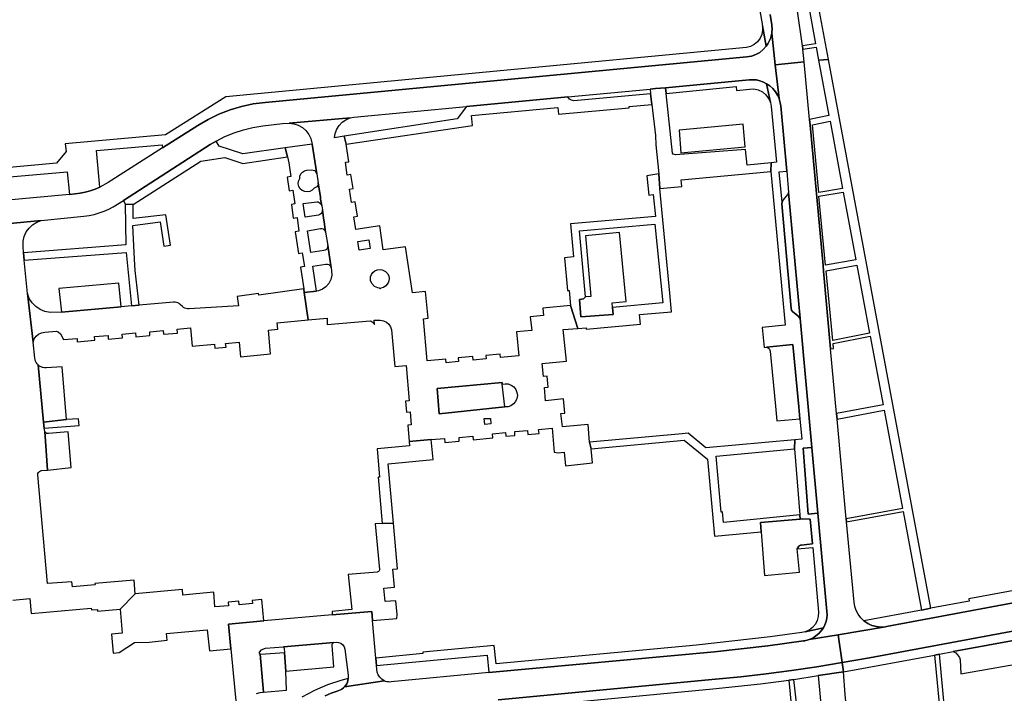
# Model space of a CAD drawing. Header units: metres. Extents: x 127325 to 135234, y 401140 to 409815.
# Tile 31 of 125: x 133612 to 133826, y 404145 to 404291. Entities that reach past the tile are written whole.
import ezdxf

# ---------------------------------------------------------------- set-up
doc = ezdxf.new("R2010")
doc.units = ezdxf.units.M
doc.layers.add('wegvakonderdelen', color=7, linetype='Continuous')

msp = doc.modelspace()

# ---------------------------------------------------------------- linework, layer by layer
at = {"layer": 'wegvakonderdelen'}
for points in [[(133783.69, 404293.53), (133785.1, 404285.93), (133782.26, 404285.55), (133782.35, 404284.78), (133785.23, 404285.22), (133785.76, 404282.37), (133787.88, 404282.58), (133781.6, 404316.25)], [(133772.4, 404296.55), (133773.54, 404289.84), (133774.37, 404285.45), (133774.73, 404285.96), (133775.03, 404286.51), (133775.28, 404287.08), (133775.46, 404287.68), (133775.58, 404288.29), (133775.62, 404288.65), (133775.63, 404289), (133775.63, 404289.35), (133775.61, 404289.7), (133775.57, 404290.05), (133775.21, 404292.35)], [(133775.21, 404292.35), (133775.57, 404290.05), (133775.61, 404289.7), (133775.63, 404289.35), (133775.63, 404289), (133775.62, 404288.65), (133775.58, 404288.29), (133776.35, 404281.4), (133782.64, 404282.05), (133782.35, 404284.78), (133782.26, 404285.55), (133781.19, 404293.04)], [(133608.28, 404256.92), (133622.39, 404258.14), (133622.91, 404253.19), (133624.13, 404253.31), (133625.25, 404253.45), (133626.35, 404253.67), (133627.43, 404253.96), (133628.49, 404254.33), (133629.52, 404254.78), (133628.81, 404262.75), (133643.05, 404263.98), (133643.14, 404263.31), (133650.8, 404268.2), (133653.04, 404269.51), (133655.39, 404270.64), (133657.81, 404271.59), (133660.3, 404272.34), (133662.84, 404272.88), (133665.42, 404273.23), (133770.17, 404283.13), (133771.15, 404283.29), (133772.08, 404283.62), (133772.95, 404284.09), (133773.72, 404284.71), (133774.37, 404285.45), (133774.37, 404285.45), (133773.54, 404289.84), (133773.57, 404288.91), (133773.39, 404288.01), (133773.02, 404287.16), (133772.47, 404286.42), (133771.77, 404285.82), (133770.96, 404285.39), (133770.07, 404285.15), (133656.88, 404274.44), (133643.81, 404266.13), (133622, 404264.2), (133622.19, 404262.51), (133620.1, 404259.97), (133608.31, 404258.94)], [(133609.2, 404246.84), (133616.78, 404247.52), (133626.04, 404248.48), (133627.16, 404248.63), (133628.27, 404248.86), (133629.36, 404249.17), (133630.43, 404249.55), (133631.47, 404250), (133632.39, 404250.48), (133634.67, 404251.91), (133653.49, 404264.03), (133654.8, 404264.82), (133656.7, 404265.8), (133658.68, 404266.62), (133660.72, 404267.28), (133662.8, 404267.77), (133664.92, 404268.09), (133669.22, 404268.6), (133670.69, 404268.68), (133683.91, 404269.83), (133684.75, 404270.01), (133709.19, 404272.33), (133731.21, 404274.41), (133731.21, 404274.41), (133749.14, 404276.1), (133750.32, 404276.21), (133752.49, 404276.42), (133754.71, 404276.63), (133770.67, 404278.14), (133771.46, 404278.16), (133772.25, 404278.09), (133773.01, 404277.91), (133773.76, 404277.65), (133774.46, 404277.29), (133775.17, 404276.8), (133775.81, 404276.22), (133776.36, 404275.55), (133776.82, 404274.82), (133777.17, 404274.03), (133776.35, 404281.4), (133775.58, 404288.29), (133775.46, 404287.68), (133775.28, 404287.08), (133775.03, 404286.51), (133774.73, 404285.96), (133774.37, 404285.45), (133773.72, 404284.71), (133772.95, 404284.09), (133772.08, 404283.62), (133771.15, 404283.29), (133770.17, 404283.13), (133665.42, 404273.23), (133662.84, 404272.88), (133660.3, 404272.34), (133657.81, 404271.59), (133655.39, 404270.64), (133653.04, 404269.51), (133650.8, 404268.2), (133643.14, 404263.31), (133631.32, 404255.77), (133629.52, 404254.78), (133628.49, 404254.33), (133627.43, 404253.96), (133626.35, 404253.67), (133625.25, 404253.45), (133624.13, 404253.31), (133622.91, 404253.19), (133608.71, 404251.87)], [(133610.59, 404164.94), (133614.3, 404165.34), (133614.61, 404162.06), (133627.63, 404163.25), (133627.67, 404162.86), (133628.99, 404162.93), (133629.02, 404162.57), (133633.95, 404163.01), (133637.21, 404166.36), (133636.95, 404169.34), (133628.43, 404168.6), (133628.46, 404168.29), (133623.55, 404167.85), (133623.45, 404168.98), (133618.15, 404168.61), (133616.03, 404192.25), (133616.06, 404192.52), (133616.18, 404192.76), (133616.36, 404192.96), (133616.59, 404193.1), (133616.86, 404193.16), (133618.15, 404193.27), (133618.15, 404193.27), (133617.54, 404201.67), (133617.43, 404202.38), (133617.27, 404203.71), (133616.11, 404216.15), (133615.89, 404216.4), (133615.7, 404216.68), (133615.55, 404216.97), (133615.44, 404217.28), (133615.36, 404217.61), (133615.04, 404221.09), (133613.79, 404231.67), (133613.09, 404238.91), (133612.93, 404240.53), (133612.85, 404241.98), (133612.85, 404243.04), (133613.07, 404244.07), (133613.5, 404245.04), (133614.11, 404245.9), (133614.88, 404246.62), (133615.79, 404247.16), (133616.78, 404247.52), (133609.2, 404246.84)], [(133663.59, 404144.71), (133664.34, 404144.9), (133665.12, 404144.95), (133664.34, 404153.25), (133664.25, 404153.43), (133664.25, 404153.64), (133664.63, 404154.14), (133664.95, 404154.34), (133665.53, 404154.51), (133669.41, 404154.81), (133680.41, 404155.77), (133680.88, 404155.81), (133681.42, 404155.79), (133681.93, 404155.61), (133682.35, 404155.27), (133682.65, 404154.82), (133682.79, 404154.3), (133683.5, 404148.65), (133683.51, 404147.92), (133683.44, 404147.53), (133683.33, 404147.16), (133683.17, 404146.81), (133682.97, 404146.47), (133682.73, 404146.16), (133691.32, 404147.44), (133690.79, 404147.77), (133690.35, 404148.21), (133690.02, 404148.74), (133689.82, 404149.32), (133689.75, 404149.94), (133689.67, 404150.78), (133689.53, 404152.38), (133688.8, 404160.52), (133688.8, 404160.52), (133688.62, 404162.54), (133680.03, 404161.78), (133665.14, 404160.46), (133657.45, 404159.75), (133657.99, 404154.41), (133659.24, 404141.57)], [(133716.08, 404143.31), (133763.34, 404147.77), (133768.87, 404148.33), (133774.39, 404148.98), (133779.9, 404149.7), (133785.4, 404150.51), (133790.89, 404151.4), (133790.89, 404151.4), (133790.03, 404157.46), (133783.74, 404156.41), (133783.49, 404156.33), (133783.24, 404156.25), (133782.99, 404156.19), (133782.73, 404156.14), (133782.47, 404156.1), (133774.73, 404155.04), (133763.1, 404153.77), (133714.08, 404149.27), (133692.87, 404147.19), (133692.56, 404147.16), (133692.24, 404147.18), (133691.92, 404147.23), (133691.62, 404147.31), (133691.32, 404147.44), (133682.73, 404146.16), (133682.45, 404145.89), (133682.14, 404145.65), (133681.81, 404145.45), (133681.45, 404145.3), (133681.08, 404145.19), (133679.78, 404144.72), (133678.51, 404144.2)], [(133816.51, 404104.64), (133812.06, 404153.24), (133810.99, 404153.01), (133813.32, 404128.15)], [(133716.41, 404141.27), (133762.77, 404145.66), (133773.16, 404146.79), (133779.32, 404147.6), (133779.32, 404147.6), (133780.35, 404147.74), (133785.7, 404148.59), (133791.17, 404149.41), (133790.89, 404151.4), (133785.4, 404150.51), (133779.9, 404149.7), (133774.39, 404148.98), (133768.87, 404148.33), (133763.34, 404147.77), (133716.08, 404143.31)], [(133678.51, 404144.2), (133679.78, 404144.72), (133681.08, 404145.19), (133681.45, 404145.3), (133681.81, 404145.45), (133682.14, 404145.65), (133682.45, 404145.89), (133682.73, 404146.16), (133682.73, 404146.16), (133682.97, 404146.47), (133683.17, 404146.81), (133683.33, 404147.16), (133683.44, 404147.53), (133683.51, 404147.92), (133681.89, 404147.51), (133678.97, 404146.56), (133676.15, 404145.36), (133673.43, 404143.91)], [(133781.06, 404141.99), (133780.35, 404147.74), (133779.32, 404147.6), (133781.64, 404123.21)]]:
    msp.add_lwpolyline(points, dxfattribs=at)
for points in [[(133789.77, 404204.32), (133789.66, 404205.53), (133788.37, 404219.63), (133786.83, 404236.5), (133786.72, 404237.74), (133783.93, 404268.26), (133783.81, 404269.53), (133782.64, 404282.05), (133776.35, 404281.4), (133777.17, 404274.03), (133777.27, 404273.72), (133777.36, 404273.41), (133777.43, 404273.09), (133777.48, 404272.77), (133777.52, 404272.45), (133778.82, 404258.23), (133779.24, 404253.65), (133781.75, 404226.25), (133784.32, 404198.19), (133785.62, 404183.87), (133787.58, 404162.5), (133787.6, 404161.77), (133787.53, 404161.04), (133787.38, 404160.32), (133787.13, 404159.63), (133786.8, 404158.98), (133786.34, 404158.3), (133785.8, 404157.7), (133785.17, 404157.18), (133784.48, 404156.74), (133783.74, 404156.41), (133790.03, 404157.46), (133800.32, 404159.17), (133799.31, 404159.11), (133798.31, 404159.21), (133797.35, 404159.48), (133796.44, 404159.91), (133795.61, 404160.48), (133794.93, 404161.14), (133794.36, 404161.9), (133793.92, 404162.73), (133793.62, 404163.63), (133793.46, 404164.56), (133791.84, 404182.01), (133791.78, 404182.67), (133789.77, 404204.32)], [(133802.06, 404206.69), (133787.88, 404282.58), (133785.76, 404282.37), (133787.99, 404270.37), (133783.81, 404269.53), (133783.93, 404268.26), (133786.72, 404237.74), (133786.83, 404236.5), (133788.37, 404219.63), (133789.02, 404219.72), (133788.94, 404220.8), (133796.99, 404222.38), (133799.79, 404207.47), (133789.66, 404205.53), (133789.77, 404204.32), (133800.01, 404206.27), (133804, 404184.9), (133791.78, 404182.67), (133791.84, 404182.01), (133804.13, 404184.22), (133808.12, 404162.82), (133810.18, 404163.2), (133802.06, 404206.69)], [(133774.46, 404277.29), (133773.76, 404277.65), (133773.01, 404277.91), (133772.25, 404278.09), (133771.46, 404278.16), (133770.67, 404278.14), (133754.71, 404276.63), (133752.49, 404276.42), (133752.63, 404275.16), (133767.83, 404276.64), (133767.9, 404275.78), (133770.71, 404276.13), (133771.69, 404276.14), (133772.65, 404275.93), (133773.53, 404275.49), (133774.29, 404274.87), (133774.88, 404274.09), (133775.28, 404273.2), (133774.46, 404277.29)], [(133781.75, 404226.25), (133781.21, 404226.82), (133780.12, 404227.72), (133779.89, 404228.05), (133779.83, 404228.39), (133777.8, 404251.13), (133777.81, 404251.49), (133777.2, 404258.09), (133778.82, 404258.23), (133777.52, 404272.45), (133777.48, 404272.77), (133777.43, 404273.09), (133777.36, 404273.41), (133777.27, 404273.72), (133777.17, 404274.03), (133776.82, 404274.82), (133776.36, 404275.55), (133775.81, 404276.22), (133775.17, 404276.8), (133774.46, 404277.29), (133775.28, 404273.2), (133775.46, 404272.32), (133776.58, 404260.19), (133775.42, 404260.08), (133775.41, 404258.22), (133778.51, 404224.75), (133773.5, 404224.3), (133773.91, 404219.92), (133774.4, 404219.97), (133780.16, 404220.54), (133781.45, 404207.05), (133781.7, 404204.37), (133782.1, 404200), (133780.58, 404199.86), (133780.53, 404197.86), (133781.67, 404183.52), (133781.76, 404182.6), (133782.26, 404182.65), (133783.92, 404182.6), (133784.42, 404177.2), (133781.98, 404176.95), (133781.84, 404176.93), (133781.7, 404176.88), (133781.57, 404176.81), (133781.45, 404176.72), (133781.09, 404176.15), (133781.11, 404176.15), (133784.49, 404176.45), (133785.73, 404162.35), (133785.7, 404161.43), (133785.47, 404160.54), (133785.05, 404159.72), (133784.45, 404159.02), (133783.72, 404158.47), (133782.87, 404158.1), (133786.8, 404158.98), (133787.13, 404159.63), (133787.38, 404160.32), (133787.53, 404161.04), (133787.6, 404161.77), (133787.58, 404162.5), (133785.62, 404183.87), (133783.52, 404183.7), (133782.37, 404198.03), (133784.32, 404198.19), (133781.75, 404226.25)], [(133729.21, 404270.65), (133744.59, 404272.03), (133744.56, 404272.31), (133749.52, 404272.73), (133749.25, 404275.09), (133732.52, 404273.54), (133732.04, 404273.68), (133731.64, 404273.93), (133731.21, 404274.41), (133709.19, 404272.33), (133707.18, 404269.63), (133682.61, 404265.84), (133683.06, 404264.12), (133710.52, 404268.2), (133710.29, 404270.38), (133729.08, 404272.11), (133729.21, 404270.65)], [(133769.88, 404262.97), (133754.67, 404261.82), (133754.17, 404261.96), (133754.03, 404262.15), (133752.63, 404275.16), (133752.49, 404276.42), (133750.32, 404276.21), (133749.14, 404276.1), (133749.25, 404275.09), (133749.52, 404272.73), (133750.29, 404266.01), (133750.39, 404264), (133751.02, 404257.66), (133751.21, 404254.49), (133756.03, 404254.95), (133755.89, 404256.41), (133775.41, 404258.22), (133775.42, 404260.08), (133770.2, 404259.56), (133769.88, 404262.97)], [(133683.06, 404264.12), (133682.61, 404265.84), (133680.54, 404265.52), (133680.69, 404266.47), (133681.03, 404267.38), (133681.55, 404268.2), (133682.22, 404268.9), (133683.02, 404269.45), (133683.91, 404269.83), (133670.69, 404268.68), (133671.69, 404268.55), (133672.65, 404268.23), (133673.53, 404267.73), (133674.29, 404267.07), (133674.91, 404266.27), (133675.36, 404265.37), (133675.63, 404264.4), (133675.67, 404264.14), (133676.68, 404257.68), (133676.95, 404255.7), (133677.45, 404252.58), (133677.51, 404252.18), (133677.74, 404250.73), (133677.89, 404249.86), (133678.16, 404248.01), (133678.27, 404247.21), (133678.59, 404244.97), (133679.07, 404242.08), (133679.83, 404237.22), (133679.9, 404236.58), (133679.92, 404235.63), (133679.71, 404234.7), (133679.29, 404233.85), (133678.67, 404233.13), (133677.9, 404232.58), (133677.02, 404232.23), (133676.61, 404232.19), (133673.96, 404231.88), (133674.79, 404225.9), (133678.93, 404226.29), (133678.92, 404224.92), (133688.25, 404225.73), (133688.5, 404225.65), (133688.73, 404225.51), (133688.93, 404225.34), (133689.09, 404225.13), (133689.21, 404224.89), (133689.15, 404225.84), (133690.48, 404225.86), (133691.16, 404225.75), (133691.79, 404225.46), (133692.32, 404225.01), (133692.71, 404224.44), (133692.93, 404223.78), (133693.67, 404215.81), (133696.13, 404215.99), (133696.77, 404208.35), (133695.99, 404208.28), (133696.18, 404205.86), (133696.99, 404205.92), (133697.22, 404203.12), (133696.43, 404203.04), (133696.75, 404199.47), (133701.55, 404199.88), (133704.43, 404200.1), (133704.51, 404199.28), (133707.65, 404199.58), (133707.61, 404200.36), (133710.58, 404200.63), (133710.66, 404199.83), (133714.96, 404200.25), (133714.88, 404201.17), (133717.68, 404201.42), (133717.77, 404200.61), (133719.75, 404200.81), (133719.7, 404201.62), (133722.48, 404201.89), (133722.57, 404201.03), (133724.99, 404201.19), (133724.9, 404202.12), (133727.81, 404202.41), (133728.27, 404197.12), (133729.12, 404197.03), (133730.44, 404197.13), (133730.74, 404194.21), (133736.58, 404194.86), (133736.31, 404197.86), (133735.97, 404199.36), (133735.64, 404203.2), (133730.05, 404202.64), (133729.74, 404205.53), (133730.59, 404205.61), (133730.33, 404208.72), (133726.41, 404208.34), (133726.15, 404211.2), (133726.95, 404211.27), (133726.75, 404213.67), (133725.93, 404213.59), (133725.69, 404216.46), (133730.93, 404216.97), (133730.25, 404223.85), (133733.4, 404224.04), (133731.84, 404229.05), (133725.83, 404228.49), (133725.98, 404226.9), (133723.03, 404226.62), (133723.4, 404223.61), (133720.06, 404223.31), (133720.58, 404218.08), (133716.58, 404217.72), (133716.51, 404218.49), (133713.41, 404218.2), (133713.48, 404217.42), (133710.68, 404217.16), (133710.58, 404217.97), (133707.42, 404217.64), (133707.49, 404216.85), (133704.78, 404216.6), (133704.69, 404217.39), (133700.69, 404217), (133699.84, 404226.18), (133700.85, 404226.29), (133700.32, 404232.07), (133697.49, 404231.79), (133695.93, 404241.83), (133691.12, 404241.15), (133690.37, 404246.35), (133685.13, 404245.57), (133684.69, 404248.34), (133685.5, 404248.47), (133685.02, 404251.58), (133684.21, 404251.46), (133683.77, 404254.37), (133684.57, 404254.48), (133684.1, 404257.53), (133683.3, 404257.4), (133682.88, 404260.2), (133683.63, 404260.32), (133683.06, 404264.12)], [(133755.79, 404262.22), (133769.82, 404263.58), (133769.36, 404268.5), (133755.46, 404267.2), (133755.79, 404262.22)], [(133784.41, 404268.36), (133788.24, 404269.15), (133790.98, 404254.48), (133785.79, 404253.59), (133784.41, 404268.36)], [(133669.8, 404263.33), (133660.59, 404262.05), (133655.43, 404263.7), (133654.8, 404264.82), (133653.49, 404264.03), (133634.67, 404251.91), (133635.02, 404251.12), (133636.73, 404251), (133651.44, 404260.45), (133656.68, 404261.23), (133660.61, 404259.96), (133670.31, 404261.38), (133669.8, 404263.33)], [(133679.83, 404237.22), (133679.07, 404242.08), (133679.06, 404241.78), (133678.95, 404241.49), (133678.76, 404241.26), (133678.5, 404241.1), (133678.2, 404241.03), (133675.35, 404240.6), (133674.63, 404245.27), (133677.45, 404245.76), (133677.76, 404245.78), (133678.06, 404245.69), (133678.31, 404245.51), (133678.49, 404245.27), (133678.59, 404244.97), (133678.27, 404247.21), (133678.16, 404248.01), (133677.89, 404249.86), (133677.87, 404249.55), (133677.75, 404249.26), (133677.56, 404249.01), (133677.31, 404248.83), (133677.02, 404248.72), (133674.16, 404248.29), (133673.73, 404251.21), (133676.66, 404251.63), (133676.96, 404251.57), (133677.22, 404251.44), (133677.45, 404251.25), (133677.63, 404251.01), (133677.74, 404250.73), (133677.51, 404252.18), (133677.45, 404252.58), (133676.95, 404255.7), (133676.94, 404255.39), (133676.84, 404255.1), (133676.65, 404254.86), (133676.39, 404254.68), (133676.1, 404254.59), (133675.7, 404254.16), (133675.19, 404253.87), (133674.62, 404253.76), (133674.04, 404253.82), (133673.5, 404254.06), (133673.07, 404254.45), (133672.78, 404254.96), (133672.65, 404255.53), (133672.71, 404256.11), (133672.95, 404256.65), (133673.01, 404257.17), (133673.22, 404257.66), (133673.57, 404258.05), (133674.02, 404258.33), (133674.53, 404258.46), (133675.5, 404258.57), (133676.26, 404258.38), (133676.68, 404257.68), (133675.67, 404264.14), (133669.8, 404263.33), (133670.31, 404261.38), (133670.61, 404260.08), (133671.04, 404257.1), (133670.26, 404256.95), (133670.67, 404254.01), (133671.47, 404254.14), (133671.92, 404251.13), (133671.14, 404251), (133671.56, 404248.07), (133672.37, 404248.2), (133672.78, 404245.21), (133671.95, 404245.04), (133672.68, 404240.37), (133673.52, 404240.5), (133673.97, 404237.52), (133673.16, 404237.38), (133673.85, 404232.67), (133673.96, 404231.88), (133676.61, 404232.19), (133675.82, 404237.59), (133678.67, 404238.06), (133678.98, 404238.06), (133679.28, 404237.96), (133679.54, 404237.77), (133679.73, 404237.52), (133679.83, 404237.22)], [(133753.39, 404231.73), (133751.21, 404254.49), (133751.02, 404257.66), (133748.44, 404257.26), (133748.82, 404253.05), (133749.81, 404253.16), (133750.29, 404248.44), (133731.82, 404246.8), (133732.5, 404239.6), (133730.53, 404239.38), (133731.18, 404232.31), (133731.5, 404232.34), (133731.84, 404229.05), (133733.4, 404224.04), (133735.2, 404224.21), (133735.23, 404223.88), (133747.01, 404224.98), (133746.8, 404227.12), (133753.75, 404227.69), (133753.39, 404231.73)], [(133779.24, 404253.65), (133778.99, 404253.18), (133778.08, 404252.02), (133777.81, 404251.49), (133777.8, 404251.13), (133779.83, 404228.39), (133779.89, 404228.05), (133780.12, 404227.72), (133781.21, 404226.82), (133781.75, 404226.25), (133779.24, 404253.65)], [(133787.27, 404237.84), (133785.84, 404252.86), (133791.13, 404253.66), (133793.87, 404238.96), (133787.27, 404237.84)], [(133644.85, 404242.15), (133643.85, 404248.77), (133636.76, 404248), (133636.73, 404251), (133635.02, 404251.12), (133635.16, 404242.26), (133612.93, 404240.53), (133613.09, 404238.91), (133635.21, 404240.55), (133636.39, 404228.97), (133638.04, 404229.11), (133637.22, 404236.65), (133637.03, 404239.13), (133636.71, 404246.45), (133642.64, 404247.23), (133643.43, 404241.98), (133644.85, 404242.15)], [(133735.1, 404230.92), (133733.75, 404245.29), (133750.19, 404246.75), (133751.91, 404229.65), (133740.97, 404228.58), (133741.11, 404227.09), (133734.04, 404226.55), (133733.77, 404230.36), (133734.68, 404230.48), (133735.1, 404230.92)], [(133735.1, 404230.92), (133734.68, 404230.48), (133733.77, 404230.36), (133734.04, 404226.55), (133741.11, 404227.09), (133740.97, 404228.58), (133740.89, 404229.62), (133743.92, 404229.92), (133742.46, 404244.89), (133735.07, 404244.18), (133736.28, 404231.03), (133735.1, 404230.92)], [(133685.57, 404242.94), (133688, 404243.32), (133688.28, 404241.45), (133685.86, 404241.06), (133685.57, 404242.94)], [(133692.35, 404234.38), (133692.19, 404233.96), (133691.67, 404233.3), (133691.2, 404233), (133690.57, 404232.84), (133690.48, 404232.65), (133690.34, 404232.83), (133689.95, 404232.86), (133689.22, 404233.17), (133688.61, 404233.82), (133688.36, 404234.49), (133688.37, 404235.28), (133688.55, 404235.8), (133688.88, 404236.26), (133689.29, 404236.59), (133689.83, 404236.83), (133690.48, 404236.9), (133690.9, 404236.83), (133691.64, 404236.45), (133692.1, 404235.93), (133692.32, 404235.42), (133692.4, 404234.93), (133692.35, 404234.38)], [(133787.4, 404236.6), (133794.09, 404237.79), (133796.86, 404223.05), (133788.88, 404221.42), (133787.4, 404236.6)], [(133673.96, 404231.88), (133673.85, 404232.67), (133664.06, 404231.28), (133663.98, 404231.67), (133659.39, 404230.99), (133659.67, 404228.98), (133648.92, 404228.36), (133648.6, 404228.36), (133648.28, 404228.4), (133647.98, 404228.5), (133647.7, 404228.65), (133647.45, 404228.84), (133646.99, 404229.29), (133646.74, 404229.48), (133646.47, 404229.63), (133646.17, 404229.73), (133645.86, 404229.78), (133645.54, 404229.79), (133638.04, 404229.11), (133636.39, 404228.97), (133634.15, 404228.79), (133621.15, 404227.61), (133618.7, 404227.52), (133617.58, 404227.73), (133616.52, 404228.16), (133615.58, 404228.81), (133614.79, 404229.63), (133614.18, 404230.6), (133613.79, 404231.67), (133615.04, 404221.09), (133615.26, 404221.77), (133615.66, 404222.35), (133616.2, 404222.82), (133616.84, 404223.12), (133617.54, 404223.24), (133620.01, 404223.48), (133620.46, 404223.33), (133620.93, 404222.91), (133621.64, 404221.66), (133624.57, 404221.91), (133624.61, 404221.17), (133628.43, 404221.52), (133628.37, 404222.29), (133631.29, 404222.55), (133631.35, 404221.76), (133634.4, 404222.05), (133634.35, 404222.81), (133637.26, 404223.08), (133637.34, 404222.27), (133640.4, 404222.54), (133640.35, 404223.35), (133643.24, 404223.61), (133643.32, 404222.8), (133646.38, 404223.07), (133646.33, 404223.89), (133649.23, 404224.16), (133649.55, 404220.2), (133654.47, 404220.62), (133654.53, 404219.76), (133656.94, 404220.02), (133656.8, 404220.81), (133659.77, 404221.08), (133660.06, 404217.91), (133666.62, 404218.52), (133666.15, 404223.7), (133668.2, 404223.9), (133668.05, 404225.27), (133674.79, 404225.9), (133673.96, 404231.88)], [(133621.15, 404227.61), (133634.15, 404228.79), (133633.66, 404233.92), (133620.62, 404232.72), (133621.15, 404227.61)], [(133780.16, 404220.54), (133774.4, 404219.97), (133774.65, 404219.9), (133774.87, 404219.76), (133775.05, 404219.58), (133775.17, 404219.35), (133775.23, 404219.1), (133776.36, 404207.15), (133776.65, 404203.96), (133781.7, 404204.37), (133781.45, 404207.05), (133780.16, 404220.54)], [(133781.45, 404207.05), (133780.16, 404220.54), (133774.4, 404219.97), (133774.65, 404219.9), (133774.87, 404219.76), (133775.05, 404219.58), (133775.17, 404219.35), (133775.23, 404219.1), (133776.36, 404207.15), (133776.65, 404203.96), (133781.7, 404204.37), (133781.45, 404207.05)], [(133616.11, 404216.15), (133617.27, 404203.71), (133622.26, 404204.23), (133621.29, 404215.7), (133617.85, 404215.46), (133617.46, 404215.47), (133617.08, 404215.55), (133616.72, 404215.69), (133616.4, 404215.89), (133616.11, 404216.15)], [(133716.94, 404212.31), (133716.94, 404211.91), (133717.61, 404212.04), (133718.3, 404211.98), (133718.94, 404211.74), (133719.5, 404211.33), (133719.92, 404210.79), (133720.19, 404210.16), (133720.27, 404209.48), (133720.17, 404208.8), (133719.89, 404208.17), (133719.45, 404207.64), (133718.89, 404207.25), (133718.24, 404207.02), (133717.56, 404206.98), (133703.31, 404205.51), (133702.86, 404210.98), (133716.94, 404212.31)], [(133716.94, 404211.91), (133716.94, 404212.31), (133702.86, 404210.98), (133703.31, 404205.51), (133717.56, 404206.98), (133716.94, 404211.91)], [(133624.89, 404204.4), (133622.26, 404204.23), (133617.27, 404203.71), (133617.43, 404202.38), (133625.01, 404202.99), (133624.89, 404204.4)], [(133714.49, 404203.33), (133713.17, 404203.19), (133713.08, 404204.46), (133714.4, 404204.51), (133714.49, 404203.33)], [(133617.54, 404201.67), (133618.15, 404193.27), (133623.24, 404193.83), (133622.59, 404201.58), (133618.38, 404201.18), (133618.17, 404201.19), (133617.98, 404201.25), (133617.8, 404201.36), (133617.65, 404201.5), (133617.54, 404201.67)], [(133701.55, 404199.88), (133696.75, 404199.47), (133696.84, 404198.51), (133689.8, 404197.91), (133690.29, 404191.73), (133689.98, 404191.73), (133690.88, 404181.65), (133693.32, 404181.71), (133692.16, 404194.61), (133701.98, 404195.58), (133701.55, 404199.88)], [(133756.07, 404201.16), (133735.97, 404199.36), (133736.31, 404197.86), (133756.51, 404199.75), (133761.59, 404195.64), (133763.13, 404178.9), (133773.25, 404179.85), (133773.14, 404181.83), (133781.76, 404182.6), (133781.67, 404183.52), (133765.05, 404181.86), (133764.84, 404184.17), (133764.59, 404184.14), (133763.5, 404196.3), (133780.53, 404197.86), (133780.58, 404199.86), (133761.22, 404198.09), (133757.44, 404201.29), (133756.07, 404201.16)], [(133784.32, 404198.19), (133782.37, 404198.03), (133783.52, 404183.7), (133785.62, 404183.87), (133784.32, 404198.19)], [(133783.92, 404182.6), (133782.26, 404182.65), (133781.76, 404182.6), (133773.14, 404181.83), (133773.25, 404179.85), (133774.02, 404170.35), (133781.58, 404171.03), (133781.11, 404176.15), (133781.09, 404176.15), (133781.45, 404176.72), (133781.57, 404176.81), (133781.7, 404176.88), (133781.84, 404176.93), (133781.98, 404176.95), (133784.42, 404177.2), (133783.92, 404182.6)], [(133693.54, 404167.79), (133693.17, 404171.68), (133694.24, 404171.82), (133693.32, 404181.71), (133690.88, 404181.65), (133689.38, 404181.6), (133690.28, 404171.67), (133690.27, 404171.5), (133690.21, 404171.34), (133690.11, 404171.21), (133689.96, 404171.12), (133689.8, 404171.08), (133683.5, 404170.52), (133684.28, 404162.91), (133680.01, 404162.53), (133680.03, 404161.78), (133688.62, 404162.54), (133688.8, 404160.52), (133694.06, 404160.95), (133694.11, 404161.83), (133693.82, 404164.85), (133691.55, 404164.66), (133691.24, 404167.59), (133693.54, 404167.79)], [(133856.05, 404169.58), (133856.97, 404169.82), (133857.48, 404170.04), (133857.97, 404170.3), (133858.52, 404170.67), (133859.03, 404171.11), (133859.48, 404171.6), (133859.87, 404172.14), (133860.2, 404172.72), (133855.64, 404171.73), (133851.02, 404170.86), (133850.94, 404171.29), (133818.4, 404165.23), (133818.5, 404164.76), (133810.18, 404163.2), (133808.12, 404162.82), (133795.61, 404160.48), (133796.44, 404159.91), (133797.35, 404159.48), (133798.31, 404159.21), (133799.31, 404159.11), (133800.32, 404159.17), (133800.54, 404159.21), (133856.05, 404169.58)], [(133856.92, 404163.6), (133856.05, 404169.58), (133800.54, 404159.21), (133800.32, 404159.17), (133790.03, 404157.46), (133790.89, 404151.4), (133796.79, 404152.45), (133833.76, 404159.32), (133856.92, 404163.6)], [(133650.47, 404166.34), (133647.58, 404166.08), (133647.48, 404167.26), (133637.21, 404166.36), (133633.95, 404163.01), (133634.38, 404157.77), (133632.04, 404157.56), (133632.42, 404153.45), (133633.71, 404153.57), (133637.08, 404155.73), (133640.2, 404155.85), (133644.13, 404156.25), (133644.01, 404157.69), (133652.84, 404158.54), (133653.37, 404153.93), (133657.99, 404154.41), (133657.45, 404159.75), (133665.14, 404160.46), (133664.73, 404165.11), (133662.64, 404164.87), (133662.68, 404164.24), (133659.78, 404163.97), (133659.72, 404164.74), (133657.38, 404164.53), (133657.46, 404163.77), (133654.54, 404163.5), (133654.28, 404166.69), (133650.47, 404166.34)], [(133833.76, 404159.32), (133796.79, 404152.45), (133790.89, 404151.4), (133791.17, 404149.41), (133810.99, 404153.01), (133812.06, 404153.24), (133815.01, 404153.78), (133830.1, 404156.58), (133832.02, 404156.93), (133832.25, 404154.12), (133861.97, 404156.9), (133864, 404156.93), (133863.6, 404159), (133834.02, 404156.26), (133833.76, 404159.32)], [(133783.74, 404156.41), (133784.48, 404156.74), (133785.17, 404157.18), (133785.8, 404157.7), (133786.34, 404158.3), (133786.8, 404158.98), (133782.87, 404158.1), (133782.12, 404157.94), (133775.25, 404156.99), (133759.18, 404155.18), (133715.65, 404151.16), (133715.26, 404155.09), (133699.69, 404153.66), (133699.71, 404153.34), (133689.53, 404152.38), (133689.67, 404150.78), (133713.72, 404153), (133714.08, 404149.27), (133763.1, 404153.77), (133774.73, 404155.04), (133782.47, 404156.1), (133782.73, 404156.14), (133782.99, 404156.19), (133783.24, 404156.25), (133783.49, 404156.33), (133783.74, 404156.41)], [(133680.41, 404155.77), (133669.41, 404154.81), (133669.6, 404154.55), (133669.64, 404153.5), (133669.94, 404149.56), (133680.35, 404150.47), (133679.99, 404155.09), (133679.99, 404155.26), (133680.04, 404155.43), (133680.13, 404155.58), (133680.26, 404155.69), (133680.41, 404155.77)], [(133830.1, 404156.58), (133815.01, 404153.78), (133815.56, 404153.5), (133815.98, 404153.08), (133816.37, 404152.48), (133816.51, 404152), (133816.7, 404148.94), (133831.13, 404151.51), (133830.1, 404156.58)], [(133669.94, 404149.56), (133669.64, 404153.5), (133664.54, 404153.14), (133664.34, 404153.25), (133665.12, 404144.95), (133670.08, 404145.38), (133669.94, 404149.56)], [(133791.57, 404144.48), (133791.17, 404149.41), (133785.7, 404148.59), (133786.11, 404143.91), (133787.79, 404124.95), (133793.35, 404125.46), (133791.57, 404144.48)]]:
    msp.add_lwpolyline(points, close=True, dxfattribs=at)

doc.saveas('drawing.dxf')
